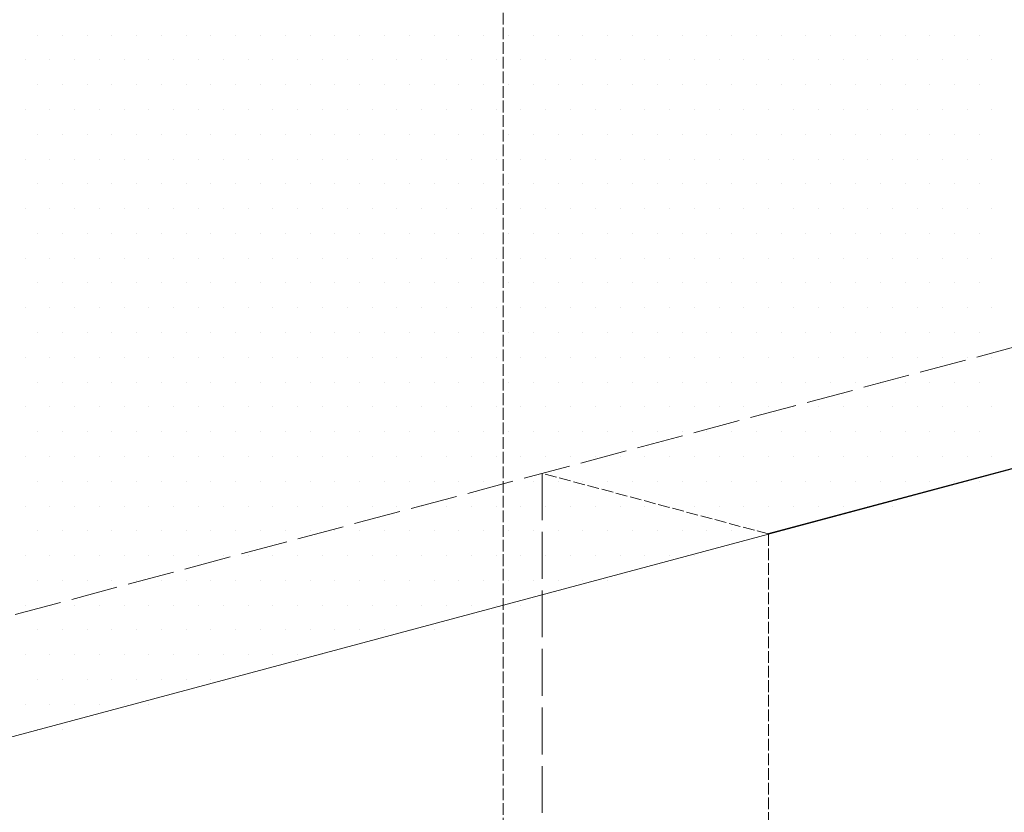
# Model space of a CAD drawing. Header units: millimetres. Extents: x 0 to 152651, y 46550 to 81081.
# Tile 94 of 109: x 147466 to 147718, y 74153 to 74356. Entities that reach past the tile are written whole.
import ezdxf

# ---------------------------------------------------------------- set-up
doc = ezdxf.new("R2010")
doc.units = ezdxf.units.MM
doc.linetypes.add('ACAD_ISO02W100', pattern=[15, 12, -3])
doc.layers.add('linia', color=100, linetype='Continuous', lineweight=25)
doc.layers.add('przerywa', color=100, linetype='ACAD_ISO02W100', lineweight=5)

msp = doc.modelspace()

# ---------------------------------------------------------------- linework, layer by layer
at = {"layer": 'linia'}
msp.add_line((148140.431, 74353.891), (147657.468, 74224.482), dxfattribs=at)
at = {"layer": 'linia', "lineweight": 20}
for p, q in [((147470.189, 74352.294), (147470.189, 74352.294)), ((147476.539, 74352.294), (147476.539, 74352.294)), ((147482.889, 74352.294), (147482.889, 74352.294)), ((147489.239, 74352.294), (147489.239, 74352.294)), ((147495.589, 74352.294), (147495.589, 74352.294)), ((147501.939, 74352.294), (147501.939, 74352.294)), ((147508.289, 74352.294), (147508.289, 74352.294)), ((147514.639, 74352.294), (147514.639, 74352.294)), ((147520.989, 74352.294), (147520.989, 74352.294)), ((147527.339, 74352.294), (147527.339, 74352.294)), ((147533.689, 74352.294), (147533.689, 74352.294)), ((147540.039, 74352.294), (147540.039, 74352.294)), ((147546.389, 74352.294), (147546.389, 74352.294)), ((147552.739, 74352.294), (147552.739, 74352.294)), ((147559.089, 74352.294), (147559.089, 74352.294)), ((147565.439, 74352.294), (147565.439, 74352.294)), ((147571.789, 74352.294), (147571.789, 74352.294)), ((147578.139, 74352.294), (147578.139, 74352.294)), ((147584.489, 74352.294), (147584.489, 74352.294)), ((147590.839, 74352.294), (147590.839, 74352.294)), ((147597.189, 74352.294), (147597.189, 74352.294)), ((147603.539, 74352.294), (147603.539, 74352.294)), ((147609.889, 74352.294), (147609.889, 74352.294)), ((147616.239, 74352.294), (147616.239, 74352.294)), ((147622.589, 74352.294), (147622.589, 74352.294)), ((147628.939, 74352.294), (147628.939, 74352.294)), ((147635.289, 74352.294), (147635.289, 74352.294)), ((147641.639, 74352.294), (147641.639, 74352.294)), ((147647.989, 74352.294), (147647.989, 74352.294)), ((147654.339, 74352.294), (147654.339, 74352.294)), ((147660.689, 74352.294), (147660.689, 74352.294)), ((147667.039, 74352.294), (147667.039, 74352.294)), ((147673.389, 74352.294), (147673.389, 74352.294)), ((147679.739, 74352.294), (147679.739, 74352.294)), ((147686.089, 74352.294), (147686.089, 74352.294)), ((147692.439, 74352.294), (147692.439, 74352.294)), ((147698.789, 74352.294), (147698.789, 74352.294)), ((147705.139, 74352.294), (147705.139, 74352.294)), ((147711.489, 74352.294), (147711.489, 74352.294)), ((147467.014, 74345.944), (147467.014, 74345.944)), ((147473.364, 74345.944), (147473.364, 74345.944)), ((147479.714, 74345.944), (147479.714, 74345.944)), ((147486.064, 74345.944), (147486.064, 74345.944)), ((147492.414, 74345.944), (147492.414, 74345.944)), ((147498.764, 74345.944), (147498.764, 74345.944)), ((147505.114, 74345.944), (147505.114, 74345.944)), ((147511.464, 74345.944), (147511.464, 74345.944)), ((147517.814, 74345.944), (147517.814, 74345.944)), ((147524.164, 74345.944), (147524.164, 74345.944)), ((147530.514, 74345.944), (147530.514, 74345.944)), ((147536.864, 74345.944), (147536.864, 74345.944)), ((147543.214, 74345.944), (147543.214, 74345.944)), ((147549.564, 74345.944), (147549.564, 74345.944)), ((147555.914, 74345.944), (147555.914, 74345.944)), ((147562.264, 74345.944), (147562.264, 74345.944)), ((147568.614, 74345.944), (147568.614, 74345.944)), ((147574.964, 74345.944), (147574.964, 74345.944)), ((147581.314, 74345.944), (147581.314, 74345.944)), ((147587.664, 74345.944), (147587.664, 74345.944)), ((147594.014, 74345.944), (147594.014, 74345.944)), ((147600.364, 74345.944), (147600.364, 74345.944)), ((147606.714, 74345.944), (147606.714, 74345.944)), ((147613.064, 74345.944), (147613.064, 74345.944)), ((147619.414, 74345.944), (147619.414, 74345.944)), ((147625.764, 74345.944), (147625.764, 74345.944)), ((147632.114, 74345.944), (147632.114, 74345.944)), ((147638.464, 74345.944), (147638.464, 74345.944)), ((147644.814, 74345.944), (147644.814, 74345.944)), ((147651.164, 74345.944), (147651.164, 74345.944)), ((147657.514, 74345.944), (147657.514, 74345.944)), ((147663.864, 74345.944), (147663.864, 74345.944)), ((147670.214, 74345.944), (147670.214, 74345.944)), ((147676.564, 74345.944), (147676.564, 74345.944)), ((147682.914, 74345.944), (147682.914, 74345.944)), ((147689.264, 74345.944), (147689.264, 74345.944)), ((147695.614, 74345.944), (147695.614, 74345.944)), ((147701.964, 74345.944), (147701.964, 74345.944)), ((147708.314, 74345.944), (147708.314, 74345.944)), ((147714.664, 74345.944), (147714.664, 74345.944)), ((147470.189, 74339.594), (147470.189, 74339.594)), ((147476.539, 74339.594), (147476.539, 74339.594)), ((147482.889, 74339.594), (147482.889, 74339.594)), ((147489.239, 74339.594), (147489.239, 74339.594)), ((147495.589, 74339.594), (147495.589, 74339.594)), ((147501.939, 74339.594), (147501.939, 74339.594)), ((147508.289, 74339.594), (147508.289, 74339.594)), ((147514.639, 74339.594), (147514.639, 74339.594)), ((147520.989, 74339.594), (147520.989, 74339.594)), ((147527.339, 74339.594), (147527.339, 74339.594)), ((147533.689, 74339.594), (147533.689, 74339.594)), ((147540.039, 74339.594), (147540.039, 74339.594)), ((147546.389, 74339.594), (147546.389, 74339.594)), ((147552.739, 74339.594), (147552.739, 74339.594)), ((147559.089, 74339.594), (147559.089, 74339.594)), ((147565.439, 74339.594), (147565.439, 74339.594)), ((147571.789, 74339.594), (147571.789, 74339.594)), ((147578.139, 74339.594), (147578.139, 74339.594)), ((147584.489, 74339.594), (147584.489, 74339.594)), ((147590.839, 74339.594), (147590.839, 74339.594)), ((147597.189, 74339.594), (147597.189, 74339.594)), ((147603.539, 74339.594), (147603.539, 74339.594)), ((147609.889, 74339.594), (147609.889, 74339.594)), ((147616.239, 74339.594), (147616.239, 74339.594)), ((147622.589, 74339.594), (147622.589, 74339.594)), ((147628.939, 74339.594), (147628.939, 74339.594)), ((147635.289, 74339.594), (147635.289, 74339.594)), ((147641.639, 74339.594), (147641.639, 74339.594)), ((147647.989, 74339.594), (147647.989, 74339.594)), ((147654.339, 74339.594), (147654.339, 74339.594)), ((147660.689, 74339.594), (147660.689, 74339.594)), ((147667.039, 74339.594), (147667.039, 74339.594)), ((147673.389, 74339.594), (147673.389, 74339.594)), ((147679.739, 74339.594), (147679.739, 74339.594)), ((147686.089, 74339.594), (147686.089, 74339.594)), ((147692.439, 74339.594), (147692.439, 74339.594)), ((147698.789, 74339.594), (147698.789, 74339.594)), ((147705.139, 74339.594), (147705.139, 74339.594)), ((147711.489, 74339.594), (147711.489, 74339.594)), ((147467.014, 74333.244), (147467.014, 74333.244)), ((147473.364, 74333.244), (147473.364, 74333.244)), ((147479.714, 74333.244), (147479.714, 74333.244)), ((147486.064, 74333.244), (147486.064, 74333.244)), ((147492.414, 74333.244), (147492.414, 74333.244)), ((147498.764, 74333.244), (147498.764, 74333.244)), ((147505.114, 74333.244), (147505.114, 74333.244)), ((147511.464, 74333.244), (147511.464, 74333.244)), ((147517.814, 74333.244), (147517.814, 74333.244)), ((147524.164, 74333.244), (147524.164, 74333.244)), ((147530.514, 74333.244), (147530.514, 74333.244)), ((147536.864, 74333.244), (147536.864, 74333.244)), ((147543.214, 74333.244), (147543.214, 74333.244)), ((147549.564, 74333.244), (147549.564, 74333.244)), ((147555.914, 74333.244), (147555.914, 74333.244)), ((147562.264, 74333.244), (147562.264, 74333.244)), ((147568.614, 74333.244), (147568.614, 74333.244)), ((147574.964, 74333.244), (147574.964, 74333.244)), ((147581.314, 74333.244), (147581.314, 74333.244)), ((147587.664, 74333.244), (147587.664, 74333.244)), ((147594.014, 74333.244), (147594.014, 74333.244)), ((147600.364, 74333.244), (147600.364, 74333.244)), ((147606.714, 74333.244), (147606.714, 74333.244)), ((147613.064, 74333.244), (147613.064, 74333.244)), ((147619.414, 74333.244), (147619.414, 74333.244)), ((147625.764, 74333.244), (147625.764, 74333.244)), ((147632.114, 74333.244), (147632.114, 74333.244)), ((147638.464, 74333.244), (147638.464, 74333.244)), ((147644.814, 74333.244), (147644.814, 74333.244)), ((147651.164, 74333.244), (147651.164, 74333.244)), ((147657.514, 74333.244), (147657.514, 74333.244)), ((147663.864, 74333.244), (147663.864, 74333.244)), ((147670.214, 74333.244), (147670.214, 74333.244)), ((147676.564, 74333.244), (147676.564, 74333.244)), ((147682.914, 74333.244), (147682.914, 74333.244)), ((147689.264, 74333.244), (147689.264, 74333.244)), ((147695.614, 74333.244), (147695.614, 74333.244)), ((147701.964, 74333.244), (147701.964, 74333.244)), ((147708.314, 74333.244), (147708.314, 74333.244)), ((147714.664, 74333.244), (147714.664, 74333.244)), ((147470.189, 74326.894), (147470.189, 74326.894)), ((147476.539, 74326.894), (147476.539, 74326.894)), ((147482.889, 74326.894), (147482.889, 74326.894)), ((147489.239, 74326.894), (147489.239, 74326.894)), ((147495.589, 74326.894), (147495.589, 74326.894)), ((147501.939, 74326.894), (147501.939, 74326.894)), ((147508.289, 74326.894), (147508.289, 74326.894)), ((147514.639, 74326.894), (147514.639, 74326.894)), ((147520.989, 74326.894), (147520.989, 74326.894)), ((147527.339, 74326.894), (147527.339, 74326.894)), ((147533.689, 74326.894), (147533.689, 74326.894)), ((147540.039, 74326.894), (147540.039, 74326.894)), ((147546.389, 74326.894), (147546.389, 74326.894)), ((147552.739, 74326.894), (147552.739, 74326.894)), ((147559.089, 74326.894), (147559.089, 74326.894)), ((147565.439, 74326.894), (147565.439, 74326.894)), ((147571.789, 74326.894), (147571.789, 74326.894)), ((147578.139, 74326.894), (147578.139, 74326.894)), ((147584.489, 74326.894), (147584.489, 74326.894)), ((147590.839, 74326.894), (147590.839, 74326.894)), ((147597.189, 74326.894), (147597.189, 74326.894)), ((147603.539, 74326.894), (147603.539, 74326.894)), ((147609.889, 74326.894), (147609.889, 74326.894)), ((147616.239, 74326.894), (147616.239, 74326.894)), ((147622.589, 74326.894), (147622.589, 74326.894)), ((147628.939, 74326.894), (147628.939, 74326.894)), ((147635.289, 74326.894), (147635.289, 74326.894)), ((147641.639, 74326.894), (147641.639, 74326.894)), ((147647.989, 74326.894), (147647.989, 74326.894)), ((147654.339, 74326.894), (147654.339, 74326.894)), ((147660.689, 74326.894), (147660.689, 74326.894)), ((147667.039, 74326.894), (147667.039, 74326.894)), ((147673.389, 74326.894), (147673.389, 74326.894)), ((147679.739, 74326.894), (147679.739, 74326.894)), ((147686.089, 74326.894), (147686.089, 74326.894)), ((147692.439, 74326.894), (147692.439, 74326.894)), ((147698.789, 74326.894), (147698.789, 74326.894)), ((147705.139, 74326.894), (147705.139, 74326.894)), ((147711.489, 74326.894), (147711.489, 74326.894)), ((147467.014, 74320.544), (147467.014, 74320.544)), ((147473.364, 74320.544), (147473.364, 74320.544)), ((147479.714, 74320.544), (147479.714, 74320.544)), ((147486.064, 74320.544), (147486.064, 74320.544)), ((147492.414, 74320.544), (147492.414, 74320.544)), ((147498.764, 74320.544), (147498.764, 74320.544)), ((147505.114, 74320.544), (147505.114, 74320.544)), ((147511.464, 74320.544), (147511.464, 74320.544)), ((147517.814, 74320.544), (147517.814, 74320.544)), ((147524.164, 74320.544), (147524.164, 74320.544)), ((147530.514, 74320.544), (147530.514, 74320.544)), ((147536.864, 74320.544), (147536.864, 74320.544)), ((147543.214, 74320.544), (147543.214, 74320.544)), ((147549.564, 74320.544), (147549.564, 74320.544)), ((147555.914, 74320.544), (147555.914, 74320.544)), ((147562.264, 74320.544), (147562.264, 74320.544)), ((147568.614, 74320.544), (147568.614, 74320.544)), ((147574.964, 74320.544), (147574.964, 74320.544)), ((147581.314, 74320.544), (147581.314, 74320.544)), ((147587.664, 74320.544), (147587.664, 74320.544)), ((147594.014, 74320.544), (147594.014, 74320.544)), ((147600.364, 74320.544), (147600.364, 74320.544)), ((147606.714, 74320.544), (147606.714, 74320.544)), ((147613.064, 74320.544), (147613.064, 74320.544)), ((147619.414, 74320.544), (147619.414, 74320.544)), ((147625.764, 74320.544), (147625.764, 74320.544)), ((147632.114, 74320.544), (147632.114, 74320.544)), ((147638.464, 74320.544), (147638.464, 74320.544)), ((147644.814, 74320.544), (147644.814, 74320.544)), ((147651.164, 74320.544), (147651.164, 74320.544)), ((147657.514, 74320.544), (147657.514, 74320.544)), ((147663.864, 74320.544), (147663.864, 74320.544)), ((147670.214, 74320.544), (147670.214, 74320.544)), ((147676.564, 74320.544), (147676.564, 74320.544)), ((147682.914, 74320.544), (147682.914, 74320.544)), ((147689.264, 74320.544), (147689.264, 74320.544)), ((147695.614, 74320.544), (147695.614, 74320.544)), ((147701.964, 74320.544), (147701.964, 74320.544)), ((147708.314, 74320.544), (147708.314, 74320.544)), ((147714.664, 74320.544), (147714.664, 74320.544)), ((147470.189, 74314.194), (147470.189, 74314.194)), ((147476.539, 74314.194), (147476.539, 74314.194)), ((147482.889, 74314.194), (147482.889, 74314.194)), ((147489.239, 74314.194), (147489.239, 74314.194)), ((147495.589, 74314.194), (147495.589, 74314.194)), ((147501.939, 74314.194), (147501.939, 74314.194)), ((147508.289, 74314.194), (147508.289, 74314.194)), ((147514.639, 74314.194), (147514.639, 74314.194)), ((147520.989, 74314.194), (147520.989, 74314.194)), ((147527.339, 74314.194), (147527.339, 74314.194)), ((147533.689, 74314.194), (147533.689, 74314.194)), ((147540.039, 74314.194), (147540.039, 74314.194)), ((147546.389, 74314.194), (147546.389, 74314.194)), ((147552.739, 74314.194), (147552.739, 74314.194)), ((147559.089, 74314.194), (147559.089, 74314.194)), ((147565.439, 74314.194), (147565.439, 74314.194)), ((147571.789, 74314.194), (147571.789, 74314.194)), ((147578.139, 74314.194), (147578.139, 74314.194)), ((147584.489, 74314.194), (147584.489, 74314.194)), ((147590.839, 74314.194), (147590.839, 74314.194)), ((147597.189, 74314.194), (147597.189, 74314.194)), ((147603.539, 74314.194), (147603.539, 74314.194)), ((147609.889, 74314.194), (147609.889, 74314.194)), ((147616.239, 74314.194), (147616.239, 74314.194)), ((147622.589, 74314.194), (147622.589, 74314.194)), ((147628.939, 74314.194), (147628.939, 74314.194)), ((147635.289, 74314.194), (147635.289, 74314.194)), ((147641.639, 74314.194), (147641.639, 74314.194)), ((147647.989, 74314.194), (147647.989, 74314.194)), ((147654.339, 74314.194), (147654.339, 74314.194)), ((147660.689, 74314.194), (147660.689, 74314.194)), ((147667.039, 74314.194), (147667.039, 74314.194)), ((147673.389, 74314.194), (147673.389, 74314.194)), ((147679.739, 74314.194), (147679.739, 74314.194)), ((147686.089, 74314.194), (147686.089, 74314.194)), ((147692.439, 74314.194), (147692.439, 74314.194)), ((147698.789, 74314.194), (147698.789, 74314.194)), ((147705.139, 74314.194), (147705.139, 74314.194)), ((147711.489, 74314.194), (147711.489, 74314.194)), ((147467.014, 74307.844), (147467.014, 74307.844)), ((147473.364, 74307.844), (147473.364, 74307.844)), ((147479.714, 74307.844), (147479.714, 74307.844)), ((147486.064, 74307.844), (147486.064, 74307.844)), ((147492.414, 74307.844), (147492.414, 74307.844)), ((147498.764, 74307.844), (147498.764, 74307.844)), ((147505.114, 74307.844), (147505.114, 74307.844)), ((147511.464, 74307.844), (147511.464, 74307.844)), ((147517.814, 74307.844), (147517.814, 74307.844)), ((147524.164, 74307.844), (147524.164, 74307.844)), ((147530.514, 74307.844), (147530.514, 74307.844)), ((147536.864, 74307.844), (147536.864, 74307.844)), ((147543.214, 74307.844), (147543.214, 74307.844)), ((147549.564, 74307.844), (147549.564, 74307.844)), ((147555.914, 74307.844), (147555.914, 74307.844)), ((147562.264, 74307.844), (147562.264, 74307.844)), ((147568.614, 74307.844), (147568.614, 74307.844)), ((147574.964, 74307.844), (147574.964, 74307.844)), ((147581.314, 74307.844), (147581.314, 74307.844)), ((147587.664, 74307.844), (147587.664, 74307.844)), ((147594.014, 74307.844), (147594.014, 74307.844)), ((147600.364, 74307.844), (147600.364, 74307.844)), ((147606.714, 74307.844), (147606.714, 74307.844)), ((147613.064, 74307.844), (147613.064, 74307.844)), ((147619.414, 74307.844), (147619.414, 74307.844)), ((147625.764, 74307.844), (147625.764, 74307.844)), ((147632.114, 74307.844), (147632.114, 74307.844)), ((147638.464, 74307.844), (147638.464, 74307.844)), ((147644.814, 74307.844), (147644.814, 74307.844)), ((147651.164, 74307.844), (147651.164, 74307.844)), ((147657.514, 74307.844), (147657.514, 74307.844)), ((147663.864, 74307.844), (147663.864, 74307.844)), ((147670.214, 74307.844), (147670.214, 74307.844)), ((147676.564, 74307.844), (147676.564, 74307.844)), ((147682.914, 74307.844), (147682.914, 74307.844)), ((147689.264, 74307.844), (147689.264, 74307.844)), ((147695.614, 74307.844), (147695.614, 74307.844)), ((147701.964, 74307.844), (147701.964, 74307.844)), ((147708.314, 74307.844), (147708.314, 74307.844)), ((147714.664, 74307.844), (147714.664, 74307.844)), ((147470.189, 74301.494), (147470.189, 74301.494)), ((147476.539, 74301.494), (147476.539, 74301.494)), ((147482.889, 74301.494), (147482.889, 74301.494)), ((147489.239, 74301.494), (147489.239, 74301.494)), ((147495.589, 74301.494), (147495.589, 74301.494)), ((147501.939, 74301.494), (147501.939, 74301.494)), ((147508.289, 74301.494), (147508.289, 74301.494)), ((147514.639, 74301.494), (147514.639, 74301.494)), ((147520.989, 74301.494), (147520.989, 74301.494)), ((147527.339, 74301.494), (147527.339, 74301.494)), ((147533.689, 74301.494), (147533.689, 74301.494)), ((147540.039, 74301.494), (147540.039, 74301.494)), ((147546.389, 74301.494), (147546.389, 74301.494)), ((147552.739, 74301.494), (147552.739, 74301.494)), ((147559.089, 74301.494), (147559.089, 74301.494)), ((147565.439, 74301.494), (147565.439, 74301.494)), ((147571.789, 74301.494), (147571.789, 74301.494)), ((147578.139, 74301.494), (147578.139, 74301.494)), ((147584.489, 74301.494), (147584.489, 74301.494)), ((147590.839, 74301.494), (147590.839, 74301.494)), ((147597.189, 74301.494), (147597.189, 74301.494)), ((147603.539, 74301.494), (147603.539, 74301.494)), ((147609.889, 74301.494), (147609.889, 74301.494)), ((147616.239, 74301.494), (147616.239, 74301.494)), ((147622.589, 74301.494), (147622.589, 74301.494)), ((147628.939, 74301.494), (147628.939, 74301.494)), ((147635.289, 74301.494), (147635.289, 74301.494)), ((147641.639, 74301.494), (147641.639, 74301.494)), ((147647.989, 74301.494), (147647.989, 74301.494)), ((147654.339, 74301.494), (147654.339, 74301.494)), ((147660.689, 74301.494), (147660.689, 74301.494)), ((147667.039, 74301.494), (147667.039, 74301.494)), ((147673.389, 74301.494), (147673.389, 74301.494)), ((147679.739, 74301.494), (147679.739, 74301.494)), ((147686.089, 74301.494), (147686.089, 74301.494)), ((147692.439, 74301.494), (147692.439, 74301.494)), ((147698.789, 74301.494), (147698.789, 74301.494)), ((147705.139, 74301.494), (147705.139, 74301.494)), ((147711.489, 74301.494), (147711.489, 74301.494)), ((147467.014, 74295.144), (147467.014, 74295.144)), ((147473.364, 74295.144), (147473.364, 74295.144)), ((147479.714, 74295.144), (147479.714, 74295.144)), ((147486.064, 74295.144), (147486.064, 74295.144)), ((147492.414, 74295.144), (147492.414, 74295.144)), ((147498.764, 74295.144), (147498.764, 74295.144)), ((147505.114, 74295.144), (147505.114, 74295.144)), ((147511.464, 74295.144), (147511.464, 74295.144)), ((147517.814, 74295.144), (147517.814, 74295.144)), ((147524.164, 74295.144), (147524.164, 74295.144)), ((147530.514, 74295.144), (147530.514, 74295.144)), ((147536.864, 74295.144), (147536.864, 74295.144)), ((147543.214, 74295.144), (147543.214, 74295.144)), ((147549.564, 74295.144), (147549.564, 74295.144)), ((147555.914, 74295.144), (147555.914, 74295.144)), ((147562.264, 74295.144), (147562.264, 74295.144)), ((147568.614, 74295.144), (147568.614, 74295.144)), ((147574.964, 74295.144), (147574.964, 74295.144)), ((147581.314, 74295.144), (147581.314, 74295.144)), ((147587.664, 74295.144), (147587.664, 74295.144)), ((147594.014, 74295.144), (147594.014, 74295.144)), ((147600.364, 74295.144), (147600.364, 74295.144)), ((147606.714, 74295.144), (147606.714, 74295.144)), ((147613.064, 74295.144), (147613.064, 74295.144)), ((147619.414, 74295.144), (147619.414, 74295.144)), ((147625.764, 74295.144), (147625.764, 74295.144)), ((147632.114, 74295.144), (147632.114, 74295.144)), ((147638.464, 74295.144), (147638.464, 74295.144)), ((147644.814, 74295.144), (147644.814, 74295.144)), ((147651.164, 74295.144), (147651.164, 74295.144)), ((147657.514, 74295.144), (147657.514, 74295.144)), ((147663.864, 74295.144), (147663.864, 74295.144)), ((147670.214, 74295.144), (147670.214, 74295.144)), ((147676.564, 74295.144), (147676.564, 74295.144)), ((147682.914, 74295.144), (147682.914, 74295.144)), ((147689.264, 74295.144), (147689.264, 74295.144)), ((147695.614, 74295.144), (147695.614, 74295.144)), ((147701.964, 74295.144), (147701.964, 74295.144)), ((147708.314, 74295.144), (147708.314, 74295.144)), ((147714.664, 74295.144), (147714.664, 74295.144)), ((147898.949, 74289.187), (147415.986, 74159.777)), ((147470.189, 74288.794), (147470.189, 74288.794)), ((147476.539, 74288.794), (147476.539, 74288.794)), ((147482.889, 74288.794), (147482.889, 74288.794)), ((147489.239, 74288.794), (147489.239, 74288.794)), ((147495.589, 74288.794), (147495.589, 74288.794)), ((147501.939, 74288.794), (147501.939, 74288.794)), ((147508.289, 74288.794), (147508.289, 74288.794)), ((147514.639, 74288.794), (147514.639, 74288.794)), ((147520.989, 74288.794), (147520.989, 74288.794)), ((147527.339, 74288.794), (147527.339, 74288.794)), ((147533.689, 74288.794), (147533.689, 74288.794)), ((147540.039, 74288.794), (147540.039, 74288.794)), ((147546.389, 74288.794), (147546.389, 74288.794)), ((147552.739, 74288.794), (147552.739, 74288.794)), ((147559.089, 74288.794), (147559.089, 74288.794)), ((147565.439, 74288.794), (147565.439, 74288.794)), ((147571.789, 74288.794), (147571.789, 74288.794)), ((147578.139, 74288.794), (147578.139, 74288.794)), ((147584.489, 74288.794), (147584.489, 74288.794)), ((147590.839, 74288.794), (147590.839, 74288.794)), ((147597.189, 74288.794), (147597.189, 74288.794)), ((147603.539, 74288.794), (147603.539, 74288.794)), ((147609.889, 74288.794), (147609.889, 74288.794)), ((147616.239, 74288.794), (147616.239, 74288.794)), ((147622.589, 74288.794), (147622.589, 74288.794)), ((147628.939, 74288.794), (147628.939, 74288.794)), ((147635.289, 74288.794), (147635.289, 74288.794)), ((147641.639, 74288.794), (147641.639, 74288.794)), ((147647.989, 74288.794), (147647.989, 74288.794)), ((147654.339, 74288.794), (147654.339, 74288.794)), ((147660.689, 74288.794), (147660.689, 74288.794)), ((147667.039, 74288.794), (147667.039, 74288.794)), ((147673.389, 74288.794), (147673.389, 74288.794)), ((147679.739, 74288.794), (147679.739, 74288.794)), ((147686.089, 74288.794), (147686.089, 74288.794)), ((147692.439, 74288.794), (147692.439, 74288.794)), ((147698.789, 74288.794), (147698.789, 74288.794)), ((147705.139, 74288.794), (147705.139, 74288.794)), ((147711.489, 74288.794), (147711.489, 74288.794)), ((147467.014, 74282.444), (147467.014, 74282.444)), ((147473.364, 74282.444), (147473.364, 74282.444)), ((147479.714, 74282.444), (147479.714, 74282.444)), ((147486.064, 74282.444), (147486.064, 74282.444)), ((147492.414, 74282.444), (147492.414, 74282.444)), ((147498.764, 74282.444), (147498.764, 74282.444)), ((147505.114, 74282.444), (147505.114, 74282.444)), ((147511.464, 74282.444), (147511.464, 74282.444)), ((147517.814, 74282.444), (147517.814, 74282.444)), ((147524.164, 74282.444), (147524.164, 74282.444)), ((147530.514, 74282.444), (147530.514, 74282.444)), ((147536.864, 74282.444), (147536.864, 74282.444)), ((147543.214, 74282.444), (147543.214, 74282.444)), ((147549.564, 74282.444), (147549.564, 74282.444)), ((147555.914, 74282.444), (147555.914, 74282.444)), ((147562.264, 74282.444), (147562.264, 74282.444)), ((147568.614, 74282.444), (147568.614, 74282.444)), ((147574.964, 74282.444), (147574.964, 74282.444)), ((147581.314, 74282.444), (147581.314, 74282.444)), ((147587.664, 74282.444), (147587.664, 74282.444)), ((147594.014, 74282.444), (147594.014, 74282.444)), ((147600.364, 74282.444), (147600.364, 74282.444)), ((147606.714, 74282.444), (147606.714, 74282.444)), ((147613.064, 74282.444), (147613.064, 74282.444)), ((147619.414, 74282.444), (147619.414, 74282.444)), ((147625.764, 74282.444), (147625.764, 74282.444)), ((147632.114, 74282.444), (147632.114, 74282.444)), ((147638.464, 74282.444), (147638.464, 74282.444)), ((147644.814, 74282.444), (147644.814, 74282.444)), ((147651.164, 74282.444), (147651.164, 74282.444)), ((147657.514, 74282.444), (147657.514, 74282.444)), ((147663.864, 74282.444), (147663.864, 74282.444)), ((147670.214, 74282.444), (147670.214, 74282.444)), ((147676.564, 74282.444), (147676.564, 74282.444)), ((147682.914, 74282.444), (147682.914, 74282.444)), ((147689.264, 74282.444), (147689.264, 74282.444)), ((147695.614, 74282.444), (147695.614, 74282.444)), ((147701.964, 74282.444), (147701.964, 74282.444)), ((147708.314, 74282.444), (147708.314, 74282.444)), ((147714.664, 74282.444), (147714.664, 74282.444)), ((147470.189, 74276.094), (147470.189, 74276.094)), ((147476.539, 74276.094), (147476.539, 74276.094)), ((147482.889, 74276.094), (147482.889, 74276.094)), ((147489.239, 74276.094), (147489.239, 74276.094)), ((147495.589, 74276.094), (147495.589, 74276.094)), ((147501.939, 74276.094), (147501.939, 74276.094)), ((147508.289, 74276.094), (147508.289, 74276.094)), ((147514.639, 74276.094), (147514.639, 74276.094)), ((147520.989, 74276.094), (147520.989, 74276.094)), ((147527.339, 74276.094), (147527.339, 74276.094)), ((147533.689, 74276.094), (147533.689, 74276.094)), ((147540.039, 74276.094), (147540.039, 74276.094)), ((147546.389, 74276.094), (147546.389, 74276.094)), ((147552.739, 74276.094), (147552.739, 74276.094)), ((147559.089, 74276.094), (147559.089, 74276.094)), ((147565.439, 74276.094), (147565.439, 74276.094)), ((147571.789, 74276.094), (147571.789, 74276.094)), ((147578.139, 74276.094), (147578.139, 74276.094)), ((147584.489, 74276.094), (147584.489, 74276.094)), ((147590.839, 74276.094), (147590.839, 74276.094)), ((147597.189, 74276.094), (147597.189, 74276.094)), ((147603.539, 74276.094), (147603.539, 74276.094)), ((147609.889, 74276.094), (147609.889, 74276.094)), ((147616.239, 74276.094), (147616.239, 74276.094)), ((147622.589, 74276.094), (147622.589, 74276.094)), ((147628.939, 74276.094), (147628.939, 74276.094)), ((147635.289, 74276.094), (147635.289, 74276.094)), ((147641.639, 74276.094), (147641.639, 74276.094)), ((147647.989, 74276.094), (147647.989, 74276.094)), ((147654.339, 74276.094), (147654.339, 74276.094)), ((147660.689, 74276.094), (147660.689, 74276.094)), ((147667.039, 74276.094), (147667.039, 74276.094)), ((147673.389, 74276.094), (147673.389, 74276.094)), ((147679.739, 74276.094), (147679.739, 74276.094)), ((147686.089, 74276.094), (147686.089, 74276.094)), ((147692.439, 74276.094), (147692.439, 74276.094)), ((147698.789, 74276.094), (147698.789, 74276.094)), ((147705.139, 74276.094), (147705.139, 74276.094)), ((147711.489, 74276.094), (147711.489, 74276.094)), ((147467.014, 74269.744), (147467.014, 74269.744)), ((147473.364, 74269.744), (147473.364, 74269.744)), ((147479.714, 74269.744), (147479.714, 74269.744)), ((147486.064, 74269.744), (147486.064, 74269.744)), ((147492.414, 74269.744), (147492.414, 74269.744)), ((147498.764, 74269.744), (147498.764, 74269.744)), ((147505.114, 74269.744), (147505.114, 74269.744)), ((147511.464, 74269.744), (147511.464, 74269.744)), ((147517.814, 74269.744), (147517.814, 74269.744)), ((147524.164, 74269.744), (147524.164, 74269.744)), ((147530.514, 74269.744), (147530.514, 74269.744)), ((147536.864, 74269.744), (147536.864, 74269.744)), ((147543.214, 74269.744), (147543.214, 74269.744)), ((147549.564, 74269.744), (147549.564, 74269.744)), ((147555.914, 74269.744), (147555.914, 74269.744)), ((147562.264, 74269.744), (147562.264, 74269.744)), ((147568.614, 74269.744), (147568.614, 74269.744)), ((147574.964, 74269.744), (147574.964, 74269.744)), ((147581.314, 74269.744), (147581.314, 74269.744)), ((147587.664, 74269.744), (147587.664, 74269.744)), ((147594.014, 74269.744), (147594.014, 74269.744)), ((147600.364, 74269.744), (147600.364, 74269.744)), ((147606.714, 74269.744), (147606.714, 74269.744)), ((147613.064, 74269.744), (147613.064, 74269.744)), ((147619.414, 74269.744), (147619.414, 74269.744)), ((147625.764, 74269.744), (147625.764, 74269.744)), ((147632.114, 74269.744), (147632.114, 74269.744)), ((147638.464, 74269.744), (147638.464, 74269.744)), ((147644.814, 74269.744), (147644.814, 74269.744)), ((147651.164, 74269.744), (147651.164, 74269.744)), ((147657.514, 74269.744), (147657.514, 74269.744)), ((147663.864, 74269.744), (147663.864, 74269.744)), ((147670.214, 74269.744), (147670.214, 74269.744)), ((147676.564, 74269.744), (147676.564, 74269.744)), ((147682.914, 74269.744), (147682.914, 74269.744)), ((147689.264, 74269.744), (147689.264, 74269.744)), ((147695.614, 74269.744), (147695.614, 74269.744)), ((147701.964, 74269.744), (147701.964, 74269.744)), ((147708.314, 74269.744), (147708.314, 74269.744)), ((147714.664, 74269.744), (147714.664, 74269.744)), ((147470.189, 74263.394), (147470.189, 74263.394)), ((147476.539, 74263.394), (147476.539, 74263.394)), ((147482.889, 74263.394), (147482.889, 74263.394)), ((147489.239, 74263.394), (147489.239, 74263.394)), ((147495.589, 74263.394), (147495.589, 74263.394)), ((147501.939, 74263.394), (147501.939, 74263.394)), ((147508.289, 74263.394), (147508.289, 74263.394)), ((147514.639, 74263.394), (147514.639, 74263.394)), ((147520.989, 74263.394), (147520.989, 74263.394)), ((147527.339, 74263.394), (147527.339, 74263.394)), ((147533.689, 74263.394), (147533.689, 74263.394)), ((147540.039, 74263.394), (147540.039, 74263.394)), ((147546.389, 74263.394), (147546.389, 74263.394)), ((147552.739, 74263.394), (147552.739, 74263.394)), ((147559.089, 74263.394), (147559.089, 74263.394)), ((147565.439, 74263.394), (147565.439, 74263.394)), ((147571.789, 74263.394), (147571.789, 74263.394)), ((147578.139, 74263.394), (147578.139, 74263.394)), ((147584.489, 74263.394), (147584.489, 74263.394)), ((147590.839, 74263.394), (147590.839, 74263.394)), ((147597.189, 74263.394), (147597.189, 74263.394)), ((147603.539, 74263.394), (147603.539, 74263.394)), ((147609.889, 74263.394), (147609.889, 74263.394)), ((147616.239, 74263.394), (147616.239, 74263.394)), ((147622.589, 74263.394), (147622.589, 74263.394)), ((147628.939, 74263.394), (147628.939, 74263.394)), ((147635.289, 74263.394), (147635.289, 74263.394)), ((147641.639, 74263.394), (147641.639, 74263.394)), ((147647.989, 74263.394), (147647.989, 74263.394)), ((147654.339, 74263.394), (147654.339, 74263.394)), ((147660.689, 74263.394), (147660.689, 74263.394)), ((147667.039, 74263.394), (147667.039, 74263.394)), ((147673.389, 74263.394), (147673.389, 74263.394)), ((147679.739, 74263.394), (147679.739, 74263.394)), ((147686.089, 74263.394), (147686.089, 74263.394)), ((147692.439, 74263.394), (147692.439, 74263.394)), ((147698.789, 74263.394), (147698.789, 74263.394)), ((147705.139, 74263.394), (147705.139, 74263.394)), ((147711.489, 74263.394), (147711.489, 74263.394)), ((147467.014, 74257.044), (147467.014, 74257.044)), ((147473.364, 74257.044), (147473.364, 74257.044)), ((147479.714, 74257.044), (147479.714, 74257.044)), ((147486.064, 74257.044), (147486.064, 74257.044)), ((147492.414, 74257.044), (147492.414, 74257.044)), ((147498.764, 74257.044), (147498.764, 74257.044)), ((147505.114, 74257.044), (147505.114, 74257.044)), ((147511.464, 74257.044), (147511.464, 74257.044)), ((147517.814, 74257.044), (147517.814, 74257.044)), ((147524.164, 74257.044), (147524.164, 74257.044)), ((147530.514, 74257.044), (147530.514, 74257.044)), ((147536.864, 74257.044), (147536.864, 74257.044)), ((147543.214, 74257.044), (147543.214, 74257.044)), ((147549.564, 74257.044), (147549.564, 74257.044)), ((147555.914, 74257.044), (147555.914, 74257.044)), ((147562.264, 74257.044), (147562.264, 74257.044)), ((147568.614, 74257.044), (147568.614, 74257.044)), ((147574.964, 74257.044), (147574.964, 74257.044)), ((147581.314, 74257.044), (147581.314, 74257.044)), ((147587.664, 74257.044), (147587.664, 74257.044)), ((147594.014, 74257.044), (147594.014, 74257.044)), ((147600.364, 74257.044), (147600.364, 74257.044)), ((147606.714, 74257.044), (147606.714, 74257.044)), ((147613.064, 74257.044), (147613.064, 74257.044)), ((147619.414, 74257.044), (147619.414, 74257.044)), ((147625.764, 74257.044), (147625.764, 74257.044)), ((147632.114, 74257.044), (147632.114, 74257.044)), ((147638.464, 74257.044), (147638.464, 74257.044)), ((147644.814, 74257.044), (147644.814, 74257.044)), ((147651.164, 74257.044), (147651.164, 74257.044)), ((147657.514, 74257.044), (147657.514, 74257.044)), ((147663.864, 74257.044), (147663.864, 74257.044)), ((147670.214, 74257.044), (147670.214, 74257.044)), ((147676.564, 74257.044), (147676.564, 74257.044)), ((147682.914, 74257.044), (147682.914, 74257.044)), ((147689.264, 74257.044), (147689.264, 74257.044)), ((147695.614, 74257.044), (147695.614, 74257.044)), ((147701.964, 74257.044), (147701.964, 74257.044)), ((147708.314, 74257.044), (147708.314, 74257.044)), ((147714.664, 74257.044), (147714.664, 74257.044)), ((147470.189, 74250.694), (147470.189, 74250.694)), ((147476.539, 74250.694), (147476.539, 74250.694)), ((147482.889, 74250.694), (147482.889, 74250.694)), ((147489.239, 74250.694), (147489.239, 74250.694)), ((147495.589, 74250.694), (147495.589, 74250.694)), ((147501.939, 74250.694), (147501.939, 74250.694)), ((147508.289, 74250.694), (147508.289, 74250.694)), ((147514.639, 74250.694), (147514.639, 74250.694)), ((147520.989, 74250.694), (147520.989, 74250.694)), ((147527.339, 74250.694), (147527.339, 74250.694)), ((147533.689, 74250.694), (147533.689, 74250.694)), ((147540.039, 74250.694), (147540.039, 74250.694)), ((147546.389, 74250.694), (147546.389, 74250.694)), ((147552.739, 74250.694), (147552.739, 74250.694)), ((147559.089, 74250.694), (147559.089, 74250.694)), ((147565.439, 74250.694), (147565.439, 74250.694)), ((147571.789, 74250.694), (147571.789, 74250.694)), ((147578.139, 74250.694), (147578.139, 74250.694)), ((147584.489, 74250.694), (147584.489, 74250.694)), ((147590.839, 74250.694), (147590.839, 74250.694)), ((147597.189, 74250.694), (147597.189, 74250.694)), ((147603.539, 74250.694), (147603.539, 74250.694)), ((147609.889, 74250.694), (147609.889, 74250.694)), ((147616.239, 74250.694), (147616.239, 74250.694)), ((147622.589, 74250.694), (147622.589, 74250.694)), ((147628.939, 74250.694), (147628.939, 74250.694)), ((147635.289, 74250.694), (147635.289, 74250.694)), ((147641.639, 74250.694), (147641.639, 74250.694)), ((147647.989, 74250.694), (147647.989, 74250.694)), ((147654.339, 74250.694), (147654.339, 74250.694)), ((147660.689, 74250.694), (147660.689, 74250.694)), ((147667.039, 74250.694), (147667.039, 74250.694)), ((147673.389, 74250.694), (147673.389, 74250.694)), ((147679.739, 74250.694), (147679.739, 74250.694)), ((147686.089, 74250.694), (147686.089, 74250.694)), ((147692.439, 74250.694), (147692.439, 74250.694)), ((147698.789, 74250.694), (147698.789, 74250.694)), ((147705.139, 74250.694), (147705.139, 74250.694)), ((147711.489, 74250.694), (147711.489, 74250.694)), ((147467.014, 74244.344), (147467.014, 74244.344)), ((147473.364, 74244.344), (147473.364, 74244.344)), ((147479.714, 74244.344), (147479.714, 74244.344)), ((147486.064, 74244.344), (147486.064, 74244.344)), ((147492.414, 74244.344), (147492.414, 74244.344)), ((147498.764, 74244.344), (147498.764, 74244.344)), ((147505.114, 74244.344), (147505.114, 74244.344)), ((147511.464, 74244.344), (147511.464, 74244.344)), ((147517.814, 74244.344), (147517.814, 74244.344)), ((147524.164, 74244.344), (147524.164, 74244.344)), ((147530.514, 74244.344), (147530.514, 74244.344)), ((147536.864, 74244.344), (147536.864, 74244.344)), ((147543.214, 74244.344), (147543.214, 74244.344)), ((147549.564, 74244.344), (147549.564, 74244.344)), ((147555.914, 74244.344), (147555.914, 74244.344)), ((147562.264, 74244.344), (147562.264, 74244.344)), ((147568.614, 74244.344), (147568.614, 74244.344)), ((147574.964, 74244.344), (147574.964, 74244.344)), ((147581.314, 74244.344), (147581.314, 74244.344)), ((147587.664, 74244.344), (147587.664, 74244.344)), ((147594.014, 74244.344), (147594.014, 74244.344)), ((147600.364, 74244.344), (147600.364, 74244.344)), ((147606.714, 74244.344), (147606.714, 74244.344)), ((147613.064, 74244.344), (147613.064, 74244.344)), ((147619.414, 74244.344), (147619.414, 74244.344)), ((147625.764, 74244.344), (147625.764, 74244.344)), ((147632.114, 74244.344), (147632.114, 74244.344)), ((147638.464, 74244.344), (147638.464, 74244.344)), ((147644.814, 74244.344), (147644.814, 74244.344)), ((147651.164, 74244.344), (147651.164, 74244.344)), ((147657.514, 74244.344), (147657.514, 74244.344)), ((147663.864, 74244.344), (147663.864, 74244.344)), ((147670.214, 74244.344), (147670.214, 74244.344)), ((147676.564, 74244.344), (147676.564, 74244.344)), ((147682.914, 74244.344), (147682.914, 74244.344)), ((147689.264, 74244.344), (147689.264, 74244.344)), ((147695.614, 74244.344), (147695.614, 74244.344)), ((147701.964, 74244.344), (147701.964, 74244.344)), ((147708.314, 74244.344), (147708.314, 74244.344)), ((147714.664, 74244.344), (147714.664, 74244.344)), ((147470.189, 74237.994), (147470.189, 74237.994)), ((147476.539, 74237.994), (147476.539, 74237.994)), ((147482.889, 74237.994), (147482.889, 74237.994)), ((147489.239, 74237.994), (147489.239, 74237.994)), ((147495.589, 74237.994), (147495.589, 74237.994)), ((147501.939, 74237.994), (147501.939, 74237.994)), ((147508.289, 74237.994), (147508.289, 74237.994)), ((147514.639, 74237.994), (147514.639, 74237.994)), ((147520.989, 74237.994), (147520.989, 74237.994)), ((147527.339, 74237.994), (147527.339, 74237.994)), ((147533.689, 74237.994), (147533.689, 74237.994)), ((147540.039, 74237.994), (147540.039, 74237.994)), ((147546.389, 74237.994), (147546.389, 74237.994)), ((147552.739, 74237.994), (147552.739, 74237.994)), ((147559.089, 74237.994), (147559.089, 74237.994)), ((147565.439, 74237.994), (147565.439, 74237.994)), ((147571.789, 74237.994), (147571.789, 74237.994)), ((147578.139, 74237.994), (147578.139, 74237.994)), ((147584.489, 74237.994), (147584.489, 74237.994)), ((147590.839, 74237.994), (147590.839, 74237.994)), ((147597.189, 74237.994), (147597.189, 74237.994)), ((147603.539, 74237.994), (147603.539, 74237.994)), ((147609.889, 74237.994), (147609.889, 74237.994)), ((147616.239, 74237.994), (147616.239, 74237.994)), ((147622.589, 74237.994), (147622.589, 74237.994)), ((147628.939, 74237.994), (147628.939, 74237.994)), ((147635.289, 74237.994), (147635.289, 74237.994)), ((147641.639, 74237.994), (147641.639, 74237.994)), ((147647.989, 74237.994), (147647.989, 74237.994)), ((147654.339, 74237.994), (147654.339, 74237.994)), ((147660.689, 74237.994), (147660.689, 74237.994)), ((147667.039, 74237.994), (147667.039, 74237.994)), ((147673.389, 74237.994), (147673.389, 74237.994)), ((147679.739, 74237.994), (147679.739, 74237.994)), ((147686.089, 74237.994), (147686.089, 74237.994)), ((147692.439, 74237.994), (147692.439, 74237.994)), ((147698.789, 74237.994), (147698.789, 74237.994)), ((147705.139, 74237.994), (147705.139, 74237.994)), ((147711.489, 74237.994), (147711.489, 74237.994)), ((147467.014, 74231.644), (147467.014, 74231.644)), ((147473.364, 74231.644), (147473.364, 74231.644)), ((147479.714, 74231.644), (147479.714, 74231.644)), ((147486.064, 74231.644), (147486.064, 74231.644)), ((147492.414, 74231.644), (147492.414, 74231.644)), ((147498.764, 74231.644), (147498.764, 74231.644)), ((147505.114, 74231.644), (147505.114, 74231.644)), ((147511.464, 74231.644), (147511.464, 74231.644)), ((147517.814, 74231.644), (147517.814, 74231.644)), ((147524.164, 74231.644), (147524.164, 74231.644)), ((147530.514, 74231.644), (147530.514, 74231.644)), ((147536.864, 74231.644), (147536.864, 74231.644)), ((147543.214, 74231.644), (147543.214, 74231.644)), ((147549.564, 74231.644), (147549.564, 74231.644)), ((147555.914, 74231.644), (147555.914, 74231.644)), ((147562.264, 74231.644), (147562.264, 74231.644)), ((147568.614, 74231.644), (147568.614, 74231.644)), ((147574.964, 74231.644), (147574.964, 74231.644)), ((147581.314, 74231.644), (147581.314, 74231.644)), ((147587.664, 74231.644), (147587.664, 74231.644)), ((147594.014, 74231.644), (147594.014, 74231.644)), ((147600.364, 74231.644), (147600.364, 74231.644)), ((147606.714, 74231.644), (147606.714, 74231.644)), ((147613.064, 74231.644), (147613.064, 74231.644)), ((147619.414, 74231.644), (147619.414, 74231.644)), ((147625.764, 74231.644), (147625.764, 74231.644)), ((147632.114, 74231.644), (147632.114, 74231.644)), ((147638.464, 74231.644), (147638.464, 74231.644)), ((147644.814, 74231.644), (147644.814, 74231.644)), ((147651.164, 74231.644), (147651.164, 74231.644)), ((147657.514, 74231.644), (147657.514, 74231.644)), ((147663.864, 74231.644), (147663.864, 74231.644)), ((147670.214, 74231.644), (147670.214, 74231.644)), ((147676.564, 74231.644), (147676.564, 74231.644)), ((147682.914, 74231.644), (147682.914, 74231.644)), ((147689.264, 74231.644), (147689.264, 74231.644)), ((147470.189, 74225.294), (147470.189, 74225.294)), ((147476.539, 74225.294), (147476.539, 74225.294)), ((147482.889, 74225.294), (147482.889, 74225.294)), ((147489.239, 74225.294), (147489.239, 74225.294)), ((147495.589, 74225.294), (147495.589, 74225.294)), ((147501.939, 74225.294), (147501.939, 74225.294)), ((147508.289, 74225.294), (147508.289, 74225.294)), ((147514.639, 74225.294), (147514.639, 74225.294)), ((147520.989, 74225.294), (147520.989, 74225.294)), ((147527.339, 74225.294), (147527.339, 74225.294)), ((147533.689, 74225.294), (147533.689, 74225.294)), ((147540.039, 74225.294), (147540.039, 74225.294)), ((147546.389, 74225.294), (147546.389, 74225.294)), ((147552.739, 74225.294), (147552.739, 74225.294)), ((147559.089, 74225.294), (147559.089, 74225.294)), ((147565.439, 74225.294), (147565.439, 74225.294)), ((147571.789, 74225.294), (147571.789, 74225.294)), ((147578.139, 74225.294), (147578.139, 74225.294)), ((147584.489, 74225.294), (147584.489, 74225.294)), ((147590.839, 74225.294), (147590.839, 74225.294)), ((147597.189, 74225.294), (147597.189, 74225.294)), ((147603.539, 74225.294), (147603.539, 74225.294)), ((147609.889, 74225.294), (147609.889, 74225.294)), ((147616.239, 74225.294), (147616.239, 74225.294)), ((147622.589, 74225.294), (147622.589, 74225.294)), ((147628.939, 74225.294), (147628.939, 74225.294)), ((147635.289, 74225.294), (147635.289, 74225.294)), ((147641.639, 74225.294), (147641.639, 74225.294)), ((147647.989, 74225.294), (147647.989, 74225.294)), ((147654.339, 74225.294), (147654.339, 74225.294)), ((147660.689, 74225.294), (147660.689, 74225.294)), ((147467.014, 74218.944), (147467.014, 74218.944)), ((147473.364, 74218.944), (147473.364, 74218.944)), ((147479.714, 74218.944), (147479.714, 74218.944)), ((147486.064, 74218.944), (147486.064, 74218.944)), ((147492.414, 74218.944), (147492.414, 74218.944)), ((147498.764, 74218.944), (147498.764, 74218.944)), ((147505.114, 74218.944), (147505.114, 74218.944)), ((147511.464, 74218.944), (147511.464, 74218.944)), ((147517.814, 74218.944), (147517.814, 74218.944)), ((147524.164, 74218.944), (147524.164, 74218.944)), ((147530.514, 74218.944), (147530.514, 74218.944)), ((147536.864, 74218.944), (147536.864, 74218.944)), ((147543.214, 74218.944), (147543.214, 74218.944)), ((147549.564, 74218.944), (147549.564, 74218.944)), ((147555.914, 74218.944), (147555.914, 74218.944)), ((147562.264, 74218.944), (147562.264, 74218.944)), ((147568.614, 74218.944), (147568.614, 74218.944)), ((147574.964, 74218.944), (147574.964, 74218.944)), ((147581.314, 74218.944), (147581.314, 74218.944)), ((147587.664, 74218.944), (147587.664, 74218.944)), ((147594.014, 74218.944), (147594.014, 74218.944)), ((147600.364, 74218.944), (147600.364, 74218.944)), ((147606.714, 74218.944), (147606.714, 74218.944)), ((147613.064, 74218.944), (147613.064, 74218.944)), ((147619.414, 74218.944), (147619.414, 74218.944)), ((147625.764, 74218.944), (147625.764, 74218.944)), ((147632.114, 74218.944), (147632.114, 74218.944)), ((147638.464, 74218.944), (147638.464, 74218.944)), ((147470.189, 74212.594), (147470.189, 74212.594)), ((147476.539, 74212.594), (147476.539, 74212.594)), ((147482.889, 74212.594), (147482.889, 74212.594)), ((147489.239, 74212.594), (147489.239, 74212.594)), ((147495.589, 74212.594), (147495.589, 74212.594)), ((147501.939, 74212.594), (147501.939, 74212.594)), ((147508.289, 74212.594), (147508.289, 74212.594)), ((147514.639, 74212.594), (147514.639, 74212.594)), ((147520.989, 74212.594), (147520.989, 74212.594)), ((147527.339, 74212.594), (147527.339, 74212.594)), ((147533.689, 74212.594), (147533.689, 74212.594)), ((147540.039, 74212.594), (147540.039, 74212.594)), ((147546.389, 74212.594), (147546.389, 74212.594)), ((147552.739, 74212.594), (147552.739, 74212.594)), ((147559.089, 74212.594), (147559.089, 74212.594)), ((147565.439, 74212.594), (147565.439, 74212.594)), ((147571.789, 74212.594), (147571.789, 74212.594)), ((147578.139, 74212.594), (147578.139, 74212.594)), ((147584.489, 74212.594), (147584.489, 74212.594)), ((147590.839, 74212.594), (147590.839, 74212.594)), ((147597.189, 74212.594), (147597.189, 74212.594)), ((147603.539, 74212.594), (147603.539, 74212.594)), ((147609.889, 74212.594), (147609.889, 74212.594)), ((147616.239, 74212.594), (147616.239, 74212.594)), ((147467.014, 74206.244), (147467.014, 74206.244)), ((147473.364, 74206.244), (147473.364, 74206.244)), ((147479.714, 74206.244), (147479.714, 74206.244)), ((147486.064, 74206.244), (147486.064, 74206.244)), ((147492.414, 74206.244), (147492.414, 74206.244)), ((147498.764, 74206.244), (147498.764, 74206.244)), ((147505.114, 74206.244), (147505.114, 74206.244)), ((147511.464, 74206.244), (147511.464, 74206.244)), ((147517.814, 74206.244), (147517.814, 74206.244)), ((147524.164, 74206.244), (147524.164, 74206.244)), ((147530.514, 74206.244), (147530.514, 74206.244)), ((147536.864, 74206.244), (147536.864, 74206.244)), ((147543.214, 74206.244), (147543.214, 74206.244)), ((147549.564, 74206.244), (147549.564, 74206.244)), ((147555.914, 74206.244), (147555.914, 74206.244)), ((147562.264, 74206.244), (147562.264, 74206.244)), ((147568.614, 74206.244), (147568.614, 74206.244)), ((147574.964, 74206.244), (147574.964, 74206.244)), ((147581.314, 74206.244), (147581.314, 74206.244)), ((147587.664, 74206.244), (147587.664, 74206.244)), ((147594.014, 74206.244), (147594.014, 74206.244)), ((147470.189, 74199.894), (147470.189, 74199.894)), ((147476.539, 74199.894), (147476.539, 74199.894)), ((147482.889, 74199.894), (147482.889, 74199.894)), ((147489.239, 74199.894), (147489.239, 74199.894)), ((147495.589, 74199.894), (147495.589, 74199.894)), ((147501.939, 74199.894), (147501.939, 74199.894)), ((147508.289, 74199.894), (147508.289, 74199.894)), ((147514.639, 74199.894), (147514.639, 74199.894)), ((147520.989, 74199.894), (147520.989, 74199.894)), ((147527.339, 74199.894), (147527.339, 74199.894)), ((147533.689, 74199.894), (147533.689, 74199.894)), ((147540.039, 74199.894), (147540.039, 74199.894)), ((147546.389, 74199.894), (147546.389, 74199.894)), ((147552.739, 74199.894), (147552.739, 74199.894)), ((147559.089, 74199.894), (147559.089, 74199.894)), ((147565.439, 74199.894), (147565.439, 74199.894)), ((147571.789, 74199.894), (147571.789, 74199.894)), ((147467.014, 74193.544), (147467.014, 74193.544)), ((147473.364, 74193.544), (147473.364, 74193.544)), ((147479.714, 74193.544), (147479.714, 74193.544)), ((147486.064, 74193.544), (147486.064, 74193.544)), ((147492.414, 74193.544), (147492.414, 74193.544)), ((147498.764, 74193.544), (147498.764, 74193.544)), ((147505.114, 74193.544), (147505.114, 74193.544)), ((147511.464, 74193.544), (147511.464, 74193.544)), ((147517.814, 74193.544), (147517.814, 74193.544)), ((147524.164, 74193.544), (147524.164, 74193.544)), ((147530.514, 74193.544), (147530.514, 74193.544)), ((147536.864, 74193.544), (147536.864, 74193.544)), ((147543.214, 74193.544), (147543.214, 74193.544)), ((147470.189, 74187.194), (147470.189, 74187.194)), ((147476.539, 74187.194), (147476.539, 74187.194)), ((147482.889, 74187.194), (147482.889, 74187.194)), ((147489.239, 74187.194), (147489.239, 74187.194)), ((147495.589, 74187.194), (147495.589, 74187.194)), ((147501.939, 74187.194), (147501.939, 74187.194)), ((147508.289, 74187.194), (147508.289, 74187.194)), ((147514.639, 74187.194), (147514.639, 74187.194)), ((147520.989, 74187.194), (147520.989, 74187.194)), ((147467.014, 74180.844), (147467.014, 74180.844)), ((147473.364, 74180.844), (147473.364, 74180.844)), ((147479.714, 74180.844), (147479.714, 74180.844)), ((147486.064, 74180.844), (147486.064, 74180.844)), ((147492.414, 74180.844), (147492.414, 74180.844)), ((147498.764, 74180.844), (147498.764, 74180.844)), ((147470.189, 74174.494), (147470.189, 74174.494)), ((147476.539, 74174.494), (147476.539, 74174.494))]:
    msp.add_line(p, q, dxfattribs=at)
at = {"layer": 'przerywa', "ltscale": 0.25}
for p, q in [((147589.504, 73706.271), (147589.504, 74456.271)), ((147657.468, 74224.482), (147657.468, 73974.482))]:
    msp.add_line(p, q, dxfattribs=at)
at = {"layer": 'przerywa', "linetype": 'ACAD_ISO02W100', "lineweight": 20}
msp.add_line((147406.531, 74188.302), (147840.994, 74304.716), dxfattribs=at)
at = {"layer": 'przerywa', "linetype": 'ACAD_ISO02W100'}
msp.add_line((147599.512, 74240.011), (147599.512, 73990.011), dxfattribs=at)
at = {"layer": 'przerywa', "lineweight": 20, "ltscale": 0.25}
msp.add_line((147657.468, 74224.482), (147599.512, 74240.011), dxfattribs=at)

doc.saveas('drawing.dxf')
